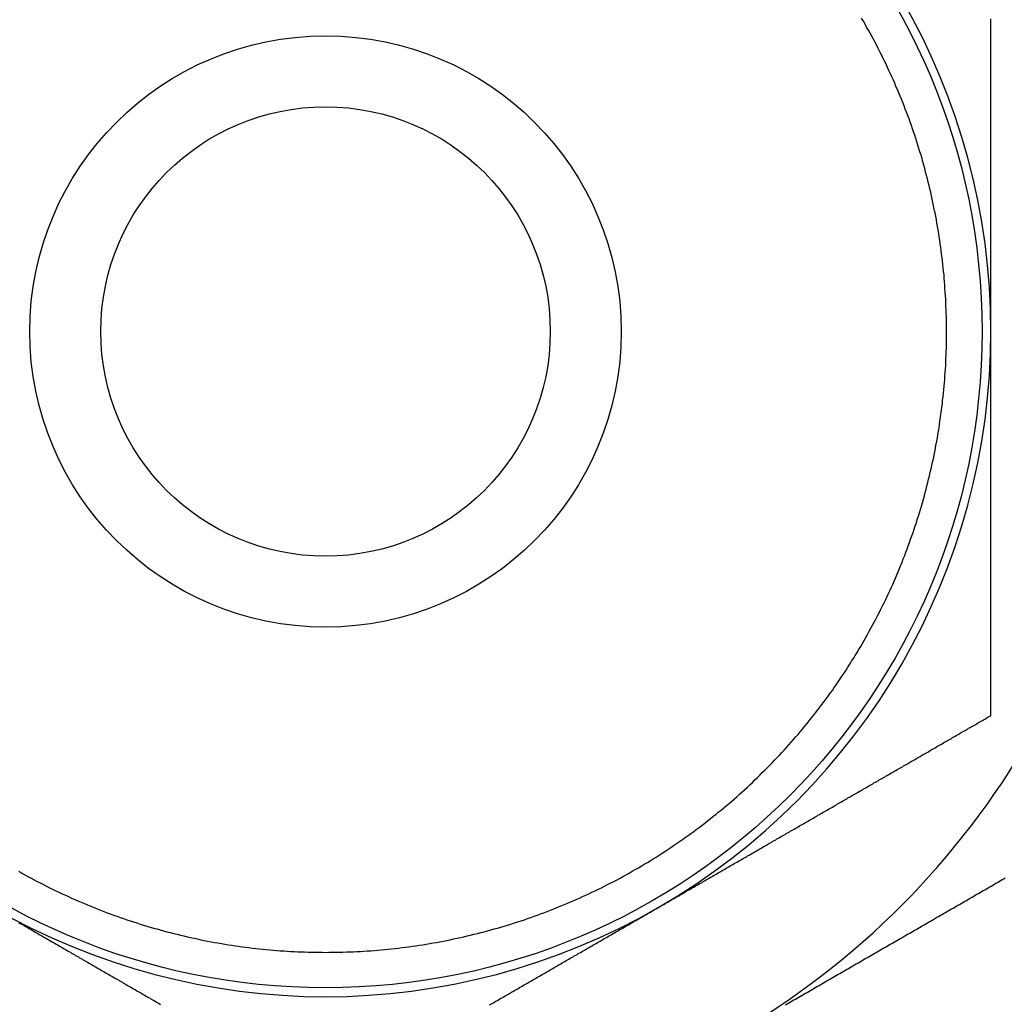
# Model space of a CAD drawing. Extents: x 7.6 to 27.1, y 2.7 to 20.5.
# Tile 81 of 136: x 24.832 to 25.248, y 6.756 to 7.172. Entities that reach past the tile are written whole.
import ezdxf

# ---------------------------------------------------------------- set-up
doc = ezdxf.new("R2010")
doc.units = 0
doc.layers.get('0').update_dxf_attribs({"linetype": 'CONTINUOUS'})

msp = doc.modelspace()

# ---------------------------------------------------------------- linework, layer by layer
at = {"color": 7}
for points in [[(25.1889, 7.17158, 0), (25.1881, 7.17286, 0)], [(24.8319, 6.81209, 0), (24.8332, 6.81137, 0), (24.8345, 6.81065, 0), (24.8358, 6.80994, 0), (24.8371, 6.80924, 0), (24.8384, 6.80854, 0), (24.8397, 6.80785, 0), (24.841, 6.80717, 0), (24.8423, 6.8065, 0), (24.8436, 6.80583, 0), (24.8449, 6.80517, 0), (24.8462, 6.80452, 0), (24.8476, 6.80388, 0), (24.8489, 6.80324, 0), (24.8502, 6.80261, 0), (24.8516, 6.80199, 0), (24.8529, 6.80138, 0), (24.8542, 6.80077, 0), (24.8556, 6.80017, 0), (24.8569, 6.79958, 0), (24.8583, 6.799, 0), (24.8597, 6.79842, 0), (24.861, 6.79785, 0), (24.8624, 6.79729, 0), (24.8637, 6.79674, 0), (24.8651, 6.79619, 0), (24.8665, 6.79566, 0), (24.8679, 6.79513, 0), (24.8692, 6.7946, 0), (24.8706, 6.79409, 0), (24.872, 6.79358, 0), (24.8734, 6.79308, 0), (24.8748, 6.79259, 0), (24.8762, 6.79211, 0), (24.8776, 6.79163, 0), (24.879, 6.79116, 0), (24.8804, 6.7907, 0), (24.8818, 6.79025, 0), (24.8832, 6.78981, 0), (24.8846, 6.78937, 0), (24.886, 6.78894, 0), (24.8874, 6.78852, 0), (24.8888, 6.78811, 0), (24.8902, 6.78771, 0), (24.8917, 6.78731, 0), (24.8931, 6.78692, 0), (24.8945, 6.78654, 0), (24.8959, 6.78617, 0), (24.8974, 6.7858, 0), (24.8988, 6.78545, 0), (24.9002, 6.7851, 0), (24.9017, 6.78476, 0), (24.9031, 6.78443, 0), (24.9045, 6.7841, 0), (24.906, 6.78379, 0), (24.9074, 6.78348, 0), (24.9089, 6.78318, 0), (24.9103, 6.78289, 0), (24.9117, 6.7826, 0), (24.9132, 6.78233, 0), (24.9146, 6.78206, 0), (24.9161, 6.7818, 0), (24.9176, 6.78155, 0), (24.919, 6.78131, 0), (24.9205, 6.78107, 0), (24.9219, 6.78084, 0), (24.9234, 6.78063, 0), (24.9248, 6.78042, 0), (24.9263, 6.78021, 0), (24.9278, 6.78002, 0), (24.9292, 6.77983, 0), (24.9307, 6.77966, 0), (24.9321, 6.77949, 0), (24.9336, 6.77933, 0), (24.9351, 6.77917, 0), (24.9365, 6.77903, 0), (24.938, 6.77889, 0), (24.9395, 6.77876, 0), (24.941, 6.77864, 0), (24.9424, 6.77853, 0), (24.9439, 6.77843, 0), (24.9454, 6.77833, 0), (24.9468, 6.77825, 0), (24.9483, 6.77817, 0), (24.9498, 6.7781, 0), (24.9513, 6.77804, 0), (24.9527, 6.77798, 0), (24.9542, 6.77794, 0), (24.9557, 6.7779, 0), (24.9571, 6.77787, 0), (24.9586, 6.77785, 0), (24.9601, 6.77784, 0), (24.9616, 6.77783, 0), (24.963, 6.77784, 0), (24.9645, 6.77785, 0), (24.966, 6.77787, 0), (24.9675, 6.7779, 0), (24.9689, 6.77794, 0), (24.9704, 6.77798, 0), (24.9719, 6.77804, 0), (24.9734, 6.7781, 0), (24.9748, 6.77817, 0), (24.9763, 6.77825, 0), (24.9778, 6.77834, 0), (24.9792, 6.77843, 0), (24.9807, 6.77853, 0), (24.9822, 6.77865, 0), (24.9837, 6.77877, 0), (24.9851, 6.77889, 0), (24.9866, 6.77903, 0), (24.9881, 6.77917, 0), (24.9895, 6.77933, 0), (24.991, 6.77949, 0), (24.9924, 6.77966, 0), (24.9939, 6.77983, 0), (24.9954, 6.78002, 0), (24.9968, 6.78021, 0), (24.9983, 6.78042, 0), (24.9998, 6.78063, 0), (25.0012, 6.78085, 0), (25.0027, 6.78107, 0), (25.0041, 6.78131, 0), (25.0056, 6.78155, 0), (25.007, 6.7818, 0), (25.0085, 6.78206, 0), (25.0099, 6.78233, 0), (25.0114, 6.7826, 0), (25.0128, 6.78289, 0), (25.0143, 6.78318, 0), (25.0157, 6.78348, 0), (25.0172, 6.78379, 0), (25.0186, 6.78411, 0), (25.02, 6.78443, 0), (25.0215, 6.78476, 0), (25.0229, 6.7851, 0), (25.0243, 6.78545, 0), (25.0258, 6.78581, 0), (25.0272, 6.78617, 0), (25.0286, 6.78654, 0), (25.03, 6.78693, 0), (25.0315, 6.78731, 0), (25.0329, 6.78771, 0), (25.0343, 6.78811, 0), (25.0357, 6.78853, 0), (25.0371, 6.78895, 0), (25.0385, 6.78938, 0), (25.0399, 6.78981, 0), (25.0414, 6.79026, 0), (25.0428, 6.79071, 0), (25.0442, 6.79117, 0), (25.0456, 6.79163, 0), (25.0469, 6.79211, 0), (25.0483, 6.79259, 0), (25.0497, 6.79308, 0), (25.0511, 6.79358, 0), (25.0525, 6.79409, 0), (25.0539, 6.7946, 0), (25.0553, 6.79513, 0), (25.0566, 6.79566, 0), (25.058, 6.79619, 0), (25.0594, 6.79674, 0), (25.0607, 6.79729, 0), (25.0621, 6.79785, 0), (25.0635, 6.79842, 0), (25.0648, 6.799, 0), (25.0662, 6.79958, 0), (25.0675, 6.80017, 0), (25.0689, 6.80077, 0), (25.0702, 6.80138, 0), (25.0716, 6.80199, 0), (25.0729, 6.80261, 0), (25.0742, 6.80324, 0), (25.0755, 6.80388, 0), (25.0769, 6.80452, 0), (25.0782, 6.80517, 0), (25.0795, 6.80583, 0), (25.0808, 6.8065, 0), (25.0821, 6.80717, 0), (25.0834, 6.80785, 0), (25.0848, 6.80854, 0), (25.0861, 6.80923, 0), (25.0873, 6.80993, 0), (25.0886, 6.81064, 0), (25.0899, 6.81136, 0), (25.0912, 6.81209, 0), (25.0925, 6.81282, 0), (25.0938, 6.81356, 0), (25.095, 6.8143, 0), (25.0963, 6.81505, 0), (25.0976, 6.81581, 0), (25.0988, 6.81658, 0), (25.1001, 6.81736, 0), (25.1013, 6.81814, 0), (25.1026, 6.81892, 0), (25.1038, 6.81972, 0), (25.105, 6.82052, 0), (25.1063, 6.82133, 0), (25.1075, 6.82215, 0), (25.1087, 6.82297, 0), (25.1099, 6.8238, 0), (25.1112, 6.82464, 0), (25.1124, 6.82548, 0), (25.1136, 6.82633, 0), (25.1148, 6.82719, 0), (25.116, 6.82805, 0), (25.1172, 6.82892, 0), (25.1183, 6.8298, 0), (25.1195, 6.83068, 0), (25.1207, 6.83157, 0), (25.1219, 6.83247, 0), (25.123, 6.83337, 0), (25.1242, 6.83428, 0), (25.1253, 6.8352, 0), (25.1265, 6.83612, 0), (25.1276, 6.83705, 0), (25.1288, 6.83798, 0), (25.1299, 6.83892, 0), (25.131, 6.83987, 0), (25.1322, 6.84083, 0), (25.1333, 6.84179, 0), (25.1344, 6.84276, 0), (25.1355, 6.84373, 0), (25.1366, 6.84471, 0), (25.1377, 6.84569, 0), (25.1388, 6.84669, 0), (25.1399, 6.84768, 0), (25.1409, 6.84869, 0), (25.142, 6.8497, 0), (25.1431, 6.85071, 0), (25.1441, 6.85174, 0), (25.1452, 6.85277, 0), (25.1462, 6.8538, 0), (25.1473, 6.85484, 0), (25.1483, 6.85589, 0), (25.1494, 6.85694, 0), (25.1504, 6.85799, 0), (25.1514, 6.85906, 0), (25.1524, 6.86013, 0), (25.1534, 6.8612, 0), (25.1544, 6.86228, 0), (25.1554, 6.86337, 0), (25.1564, 6.86446, 0), (25.1574, 6.86555, 0), (25.1584, 6.86666, 0), (25.1594, 6.86777, 0), (25.1603, 6.86888, 0), (25.1613, 6.87, 0), (25.1622, 6.87112, 0), (25.1632, 6.87225, 0), (25.1641, 6.87339, 0), (25.1651, 6.87453, 0), (25.166, 6.87567, 0), (25.1669, 6.87682, 0), (25.1678, 6.87798, 0), (25.1687, 6.87914, 0), (25.1696, 6.8803, 0), (25.1705, 6.88147, 0), (25.1714, 6.88265, 0), (25.1723, 6.88383, 0), (25.1732, 6.88502, 0), (25.174, 6.88621, 0), (25.1749, 6.8874, 0), (25.1758, 6.8886, 0), (25.1766, 6.88981, 0), (25.1775, 6.89102, 0), (25.1783, 6.89223, 0), (25.1791, 6.89345, 0), (25.1799, 6.89468, 0), (25.1808, 6.89591, 0), (25.1816, 6.89714, 0), (25.1824, 6.89838, 0), (25.1832, 6.89962, 0), (25.1839, 6.90087, 0), (25.1847, 6.90212, 0), (25.1855, 6.90337, 0), (25.1863, 6.90463, 0), (25.187, 6.9059, 0), (25.1878, 6.90716, 0), (25.1885, 6.90844, 0), (25.1892, 6.90971, 0), (25.19, 6.91099, 0), (25.1907, 6.91228, 0), (25.1914, 6.91357, 0), (25.1921, 6.91486, 0), (25.1928, 6.91616, 0), (25.1935, 6.91746, 0), (25.1942, 6.91876, 0), (25.1949, 6.92007, 0), (25.1956, 6.92138, 0), (25.1962, 6.9227, 0), (25.1969, 6.92402, 0), (25.1975, 6.92534, 0), (25.1982, 6.92667, 0), (25.1988, 6.928, 0), (25.1994, 6.92933, 0), (25.2001, 6.93067, 0), (25.2007, 6.93201, 0), (25.2013, 6.93336, 0), (25.2019, 6.9347, 0), (25.2025, 6.93606, 0), (25.203, 6.93741, 0), (25.2036, 6.93877, 0), (25.2042, 6.94013, 0), (25.2047, 6.94149, 0), (25.2053, 6.94286, 0), (25.2058, 6.94423, 0), (25.2064, 6.9456, 0), (25.2069, 6.94698, 0), (25.2074, 6.94836, 0), (25.2079, 6.94974, 0), (25.2084, 6.95113, 0), (25.2089, 6.95251, 0), (25.2094, 6.95391, 0), (25.2099, 6.9553, 0), (25.2104, 6.95669, 0), (25.2108, 6.95809, 0), (25.2113, 6.95949, 0), (25.2117, 6.9609, 0), (25.2122, 6.9623, 0), (25.2126, 6.96371, 0), (25.2131, 6.96512, 0), (25.2135, 6.96654, 0), (25.2139, 6.96795, 0), (25.2143, 6.96937, 0), (25.2147, 6.97079, 0), (25.2151, 6.97221, 0), (25.2154, 6.97364, 0), (25.2158, 6.97507, 0), (25.2162, 6.9765, 0), (25.2165, 6.97793, 0), (25.2169, 6.97936, 0), (25.2172, 6.98079, 0), (25.2175, 6.98223, 0), (25.2179, 6.98367, 0), (25.2182, 6.98511, 0), (25.2185, 6.98655, 0), (25.2188, 6.988, 0), (25.2191, 6.98944, 0), (25.2194, 6.99089, 0), (25.2196, 6.99234, 0), (25.2199, 6.99379, 0), (25.2202, 6.99524, 0), (25.2204, 6.99669, 0), (25.2206, 6.99815, 0), (25.2209, 6.9996, 0), (25.2211, 7.00106, 0), (25.2213, 7.00252, 0), (25.2215, 7.00398, 0), (25.2217, 7.00544, 0), (25.2219, 7.0069, 0), (25.2221, 7.00836, 0), (25.2223, 7.00982, 0), (25.2224, 7.01129, 0), (25.2226, 7.01275, 0), (25.2228, 7.01422, 0), (25.2229, 7.01569, 0), (25.223, 7.01716, 0), (25.2232, 7.01862, 0), (25.2233, 7.02009, 0), (25.2234, 7.02156, 0), (25.2235, 7.02303, 0), (25.2236, 7.02451, 0), (25.2237, 7.02598, 0), (25.2237, 7.02745, 0), (25.2238, 7.02892, 0), (25.2239, 7.0304, 0), (25.2239, 7.03187, 0), (25.224, 7.03334, 0), (25.224, 7.03482, 0), (25.224, 7.03629, 0), (25.224, 7.03776, 0), (25.2241, 7.03924, 0), (25.2241, 7.04071, 0), (25.224, 7.04219, 0), (25.224, 7.04366, 0), (25.224, 7.04513, 0), (25.224, 7.04661, 0), (25.2239, 7.04808, 0), (25.2239, 7.04955, 0), (25.2238, 7.05103, 0), (25.2238, 7.0525, 0), (25.2237, 7.05397, 0), (25.2236, 7.05544, 0), (25.2235, 7.05692, 0), (25.2234, 7.05839, 0), (25.2233, 7.05986, 0), (25.2232, 7.06133, 0), (25.2231, 7.0628, 0), (25.223, 7.06426, 0), (25.2228, 7.06573, 0), (25.2227, 7.0672, 0), (25.2225, 7.06866, 0), (25.2224, 7.07013, 0), (25.2222, 7.07159, 0), (25.222, 7.07306, 0), (25.2218, 7.07452, 0), (25.2216, 7.07598, 0), (25.2214, 7.07744, 0), (25.2212, 7.0789, 0), (25.221, 7.08035, 0), (25.2208, 7.08181, 0), (25.2205, 7.08326, 0), (25.2203, 7.08472, 0), (25.22, 7.08617, 0), (25.2198, 7.08762, 0), (25.2195, 7.08907, 0), (25.2192, 7.09052, 0), (25.2189, 7.09196, 0), (25.2186, 7.09341, 0), (25.2183, 7.09485, 0), (25.218, 7.09629, 0), (25.2177, 7.09773, 0), (25.2174, 7.09917, 0), (25.217, 7.1006, 0), (25.2167, 7.10204, 0), (25.2163, 7.10347, 0), (25.216, 7.1049, 0), (25.2156, 7.10633, 0), (25.2152, 7.10775, 0), (25.2149, 7.10917, 0), (25.2145, 7.1106, 0), (25.2141, 7.11201, 0), (25.2137, 7.11343, 0), (25.2133, 7.11485, 0), (25.2128, 7.11626, 0), (25.2124, 7.11767, 0), (25.212, 7.11907, 0), (25.2115, 7.12048, 0), (25.2111, 7.12188, 0), (25.2106, 7.12328, 0), (25.2101, 7.12468, 0), (25.2097, 7.12607, 0), (25.2092, 7.12746, 0), (25.2087, 7.12885, 0), (25.2082, 7.13024, 0), (25.2077, 7.13162, 0), (25.2072, 7.133, 0), (25.2066, 7.13438, 0), (25.2061, 7.13575, 0), (25.2056, 7.13712, 0), (25.205, 7.13849, 0), (25.2045, 7.13986, 0), (25.2039, 7.14122, 0), (25.2033, 7.14258, 0), (25.2027, 7.14393, 0), (25.2022, 7.14529, 0), (25.2016, 7.14664, 0), (25.201, 7.14798, 0), (25.2004, 7.14932, 0), (25.1997, 7.15066, 0), (25.1991, 7.152, 0), (25.1985, 7.15333, 0), (25.1979, 7.15466, 0), (25.1972, 7.15598, 0), (25.1966, 7.1573, 0), (25.1959, 7.15862, 0), (25.1952, 7.15993, 0), (25.1946, 7.16124, 0), (25.1939, 7.16255, 0), (25.1932, 7.16385, 0), (25.1925, 7.16515, 0), (25.1918, 7.16645, 0), (25.1911, 7.16774, 0), (25.1903, 7.16902, 0), (25.1896, 7.1703, 0), (25.1889, 7.17158, 0)], [(25.2428, 7.04033, 0), (25.2428, 7.041, 0), (25.2428, 7.04167, 0), (25.2428, 7.04234, 0), (25.2428, 7.04301, 0), (25.2428, 7.04368, 0), (25.2428, 7.04435, 0), (25.2428, 7.04502, 0), (25.2428, 7.04569, 0), (25.2428, 7.04636, 0), (25.2428, 7.04703, 0), (25.2428, 7.0477, 0), (25.2428, 7.04836, 0), (25.2428, 7.04903, 0), (25.2428, 7.0497, 0), (25.2428, 7.05036, 0), (25.2428, 7.05103, 0), (25.2428, 7.0517, 0), (25.2428, 7.05236, 0), (25.2428, 7.05303, 0), (25.2428, 7.05369, 0), (25.2428, 7.05436, 0), (25.2428, 7.05503, 0), (25.2428, 7.05569, 0), (25.2428, 7.05635, 0), (25.2428, 7.05702, 0), (25.2428, 7.05768, 0), (25.2428, 7.05835, 0), (25.2428, 7.05901, 0), (25.2428, 7.05967, 0), (25.2428, 7.06033, 0), (25.2428, 7.061, 0), (25.2428, 7.06166, 0), (25.2428, 7.06232, 0), (25.2428, 7.06298, 0), (25.2428, 7.06365, 0), (25.2428, 7.06431, 0), (25.2428, 7.06497, 0), (25.2428, 7.06563, 0), (25.2428, 7.06629, 0), (25.2428, 7.06695, 0), (25.2428, 7.06761, 0), (25.2428, 7.06827, 0), (25.2428, 7.06893, 0), (25.2428, 7.06959, 0), (25.2428, 7.07025, 0), (25.2428, 7.0709, 0), (25.2428, 7.07156, 0), (25.2428, 7.07222, 0), (25.2428, 7.07288, 0), (25.2428, 7.07354, 0), (25.2428, 7.07419, 0), (25.2428, 7.07485, 0), (25.2428, 7.07551, 0), (25.2428, 7.07616, 0), (25.2428, 7.07682, 0), (25.2428, 7.07748, 0), (25.2428, 7.07813, 0), (25.2428, 7.07879, 0), (25.2428, 7.07944, 0), (25.2428, 7.0801, 0), (25.2428, 7.08075, 0), (25.2428, 7.08141, 0), (25.2428, 7.08206, 0), (25.2428, 7.08272, 0), (25.2428, 7.08337, 0), (25.2428, 7.08402, 0), (25.2428, 7.08468, 0), (25.2428, 7.08533, 0), (25.2428, 7.08598, 0), (25.2428, 7.08664, 0), (25.2428, 7.08729, 0), (25.2428, 7.08794, 0), (25.2428, 7.08859, 0), (25.2428, 7.08924, 0), (25.2428, 7.08989, 0), (25.2428, 7.09055, 0), (25.2428, 7.0912, 0), (25.2428, 7.09185, 0), (25.2428, 7.0925, 0), (25.2428, 7.09315, 0), (25.2428, 7.0938, 0), (25.2428, 7.09445, 0), (25.2428, 7.0951, 0), (25.2428, 7.09575, 0), (25.2428, 7.0964, 0), (25.2428, 7.09704, 0), (25.2428, 7.09769, 0), (25.2428, 7.09834, 0), (25.2428, 7.09899, 0), (25.2428, 7.09964, 0), (25.2428, 7.10028, 0), (25.2428, 7.10093, 0), (25.2428, 7.10158, 0), (25.2428, 7.10223, 0), (25.2428, 7.10287, 0), (25.2428, 7.10352, 0), (25.2428, 7.10416, 0), (25.2428, 7.10481, 0), (25.2428, 7.10546, 0), (25.2428, 7.1061, 0), (25.2428, 7.10675, 0), (25.2428, 7.10739, 0), (25.2428, 7.10804, 0), (25.2428, 7.10868, 0), (25.2428, 7.10933, 0), (25.2428, 7.10997, 0), (25.2428, 7.11061, 0), (25.2428, 7.11126, 0), (25.2428, 7.1119, 0), (25.2428, 7.11254, 0), (25.2428, 7.11319, 0), (25.2428, 7.11383, 0), (25.2428, 7.11447, 0), (25.2428, 7.11511, 0), (25.2428, 7.11576, 0), (25.2428, 7.1164, 0), (25.2428, 7.11704, 0), (25.2428, 7.11768, 0), (25.2428, 7.11832, 0), (25.2428, 7.11896, 0), (25.2428, 7.11961, 0), (25.2428, 7.12025, 0), (25.2428, 7.12089, 0), (25.2428, 7.12153, 0), (25.2428, 7.12217, 0), (25.2428, 7.12281, 0), (25.2428, 7.12345, 0), (25.2428, 7.12408, 0), (25.2428, 7.12472, 0), (25.2428, 7.12536, 0), (25.2428, 7.126, 0), (25.2428, 7.12664, 0), (25.2428, 7.12728, 0), (25.2428, 7.12792, 0), (25.2428, 7.12855, 0), (25.2428, 7.12919, 0), (25.2428, 7.12983, 0), (25.2428, 7.13047, 0), (25.2428, 7.1311, 0), (25.2428, 7.13174, 0), (25.2428, 7.13238, 0), (25.2428, 7.13301, 0), (25.2428, 7.13365, 0), (25.2428, 7.13429, 0), (25.2428, 7.13492, 0), (25.2428, 7.13556, 0), (25.2428, 7.13619, 0), (25.2428, 7.13683, 0), (25.2428, 7.13746, 0), (25.2428, 7.13809, 0), (25.2428, 7.13873, 0), (25.2428, 7.13936, 0), (25.2428, 7.14, 0), (25.2428, 7.14063, 0), (25.2428, 7.14126, 0), (25.2428, 7.14189, 0), (25.2428, 7.14253, 0), (25.2428, 7.14316, 0), (25.2428, 7.14379, 0), (25.2428, 7.14442, 0), (25.2428, 7.14505, 0), (25.2428, 7.14568, 0), (25.2428, 7.14631, 0), (25.2428, 7.14694, 0), (25.2428, 7.14757, 0), (25.2428, 7.1482, 0), (25.2428, 7.14883, 0), (25.2428, 7.14946, 0), (25.2428, 7.15009, 0), (25.2428, 7.15071, 0), (25.2428, 7.15134, 0), (25.2428, 7.15197, 0), (25.2428, 7.1526, 0), (25.2428, 7.15322, 0), (25.2428, 7.15385, 0), (25.2428, 7.15447, 0), (25.2428, 7.1551, 0), (25.2428, 7.15572, 0), (25.2428, 7.15635, 0), (25.2428, 7.15697, 0), (25.2428, 7.1576, 0), (25.2428, 7.15822, 0), (25.2428, 7.15884, 0), (25.2428, 7.15946, 0), (25.2428, 7.16009, 0), (25.2428, 7.16071, 0), (25.2428, 7.16133, 0), (25.2428, 7.16195, 0), (25.2428, 7.16257, 0), (25.2428, 7.16319, 0), (25.2428, 7.16381, 0), (25.2428, 7.16443, 0), (25.2428, 7.16504, 0), (25.2428, 7.16566, 0), (25.2428, 7.16628, 0), (25.2428, 7.1669, 0), (25.2428, 7.16751, 0), (25.2428, 7.16813, 0), (25.2428, 7.16875, 0), (25.2428, 7.16936, 0), (25.2428, 7.16998, 0), (25.2428, 7.17059, 0), (25.2428, 7.17121, 0), (25.2428, 7.17182, 0), (25.2428, 7.17244, 0)], [(25.2428, 6.87795, 0), (25.2428, 6.87855, 0), (25.2428, 6.87915, 0), (25.2428, 6.87975, 0), (25.2428, 6.88035, 0), (25.2428, 6.88095, 0), (25.2428, 6.88155, 0), (25.2428, 6.88215, 0), (25.2428, 6.88275, 0), (25.2428, 6.88335, 0), (25.2428, 6.88395, 0), (25.2428, 6.88455, 0), (25.2428, 6.88515, 0), (25.2428, 6.88576, 0), (25.2428, 6.88636, 0), (25.2428, 6.88696, 0), (25.2428, 6.88756, 0), (25.2428, 6.88816, 0), (25.2428, 6.88877, 0), (25.2428, 6.88937, 0), (25.2428, 6.88997, 0), (25.2428, 6.89058, 0), (25.2428, 6.89118, 0), (25.2428, 6.89178, 0), (25.2428, 6.89239, 0), (25.2428, 6.89299, 0), (25.2428, 6.8936, 0), (25.2428, 6.8942, 0), (25.2428, 6.89481, 0), (25.2428, 6.89541, 0), (25.2428, 6.89602, 0), (25.2428, 6.89662, 0), (25.2428, 6.89723, 0), (25.2428, 6.89783, 0), (25.2428, 6.89844, 0), (25.2428, 6.89905, 0), (25.2428, 6.89965, 0), (25.2428, 6.90026, 0), (25.2428, 6.90087, 0), (25.2428, 6.90148, 0), (25.2428, 6.90208, 0), (25.2428, 6.90269, 0), (25.2428, 6.9033, 0), (25.2428, 6.90391, 0), (25.2428, 6.90452, 0), (25.2428, 6.90513, 0), (25.2428, 6.90574, 0), (25.2428, 6.90635, 0), (25.2428, 6.90696, 0), (25.2428, 6.90757, 0), (25.2428, 6.90818, 0), (25.2428, 6.90879, 0), (25.2428, 6.9094, 0), (25.2428, 6.91001, 0), (25.2428, 6.91062, 0), (25.2428, 6.91124, 0), (25.2428, 6.91185, 0), (25.2428, 6.91246, 0), (25.2428, 6.91307, 0), (25.2428, 6.91369, 0), (25.2428, 6.9143, 0), (25.2428, 6.91491, 0), (25.2428, 6.91553, 0), (25.2428, 6.91614, 0), (25.2428, 6.91675, 0), (25.2428, 6.91737, 0), (25.2428, 6.91798, 0), (25.2428, 6.9186, 0), (25.2428, 6.91921, 0), (25.2428, 6.91983, 0), (25.2428, 6.92045, 0), (25.2428, 6.92106, 0), (25.2428, 6.92168, 0), (25.2428, 6.9223, 0), (25.2428, 6.92291, 0), (25.2428, 6.92353, 0), (25.2428, 6.92415, 0), (25.2428, 6.92477, 0), (25.2428, 6.92538, 0), (25.2428, 6.926, 0), (25.2428, 6.92662, 0), (25.2428, 6.92724, 0), (25.2428, 6.92786, 0), (25.2428, 6.92848, 0), (25.2428, 6.9291, 0), (25.2428, 6.92972, 0), (25.2428, 6.93034, 0), (25.2428, 6.93096, 0), (25.2428, 6.93158, 0), (25.2428, 6.93221, 0), (25.2428, 6.93283, 0), (25.2428, 6.93345, 0), (25.2428, 6.93407, 0), (25.2428, 6.9347, 0), (25.2428, 6.93532, 0), (25.2428, 6.93594, 0), (25.2428, 6.93657, 0), (25.2428, 6.93719, 0), (25.2428, 6.93781, 0), (25.2428, 6.93844, 0), (25.2428, 6.93906, 0), (25.2428, 6.93969, 0), (25.2428, 6.94032, 0), (25.2428, 6.94094, 0), (25.2428, 6.94157, 0), (25.2428, 6.94219, 0), (25.2428, 6.94282, 0), (25.2428, 6.94345, 0), (25.2428, 6.94408, 0), (25.2428, 6.9447, 0), (25.2428, 6.94533, 0), (25.2428, 6.94596, 0), (25.2428, 6.94659, 0), (25.2428, 6.94722, 0), (25.2428, 6.94785, 0), (25.2428, 6.94848, 0), (25.2428, 6.94911, 0), (25.2428, 6.94974, 0), (25.2428, 6.95037, 0), (25.2428, 6.951, 0), (25.2428, 6.95163, 0), (25.2428, 6.95227, 0), (25.2428, 6.9529, 0), (25.2428, 6.95353, 0), (25.2428, 6.95416, 0), (25.2428, 6.9548, 0), (25.2428, 6.95543, 0), (25.2428, 6.95606, 0), (25.2428, 6.9567, 0), (25.2428, 6.95733, 0), (25.2428, 6.95797, 0), (25.2428, 6.9586, 0), (25.2428, 6.95924, 0), (25.2428, 6.95987, 0), (25.2428, 6.96051, 0), (25.2428, 6.96115, 0), (25.2428, 6.96179, 0), (25.2428, 6.96242, 0), (25.2428, 6.96306, 0), (25.2428, 6.9637, 0), (25.2428, 6.96434, 0), (25.2428, 6.96498, 0), (25.2428, 6.96562, 0), (25.2428, 6.96626, 0), (25.2428, 6.9669, 0), (25.2428, 6.96754, 0), (25.2428, 6.96818, 0), (25.2428, 6.96882, 0), (25.2428, 6.96946, 0), (25.2428, 6.9701, 0), (25.2428, 6.97074, 0), (25.2428, 6.97139, 0), (25.2428, 6.97203, 0), (25.2428, 6.97267, 0), (25.2428, 6.97332, 0), (25.2428, 6.97396, 0), (25.2428, 6.9746, 0), (25.2428, 6.97525, 0), (25.2428, 6.97589, 0), (25.2428, 6.97654, 0), (25.2428, 6.97719, 0), (25.2428, 6.97783, 0), (25.2428, 6.97848, 0), (25.2428, 6.97913, 0), (25.2428, 6.97978, 0), (25.2428, 6.98042, 0), (25.2428, 6.98107, 0), (25.2428, 6.98172, 0), (25.2428, 6.98237, 0), (25.2428, 6.98302, 0), (25.2428, 6.98367, 0), (25.2428, 6.98432, 0), (25.2428, 6.98497, 0), (25.2428, 6.98562, 0), (25.2428, 6.98627, 0), (25.2428, 6.98693, 0), (25.2428, 6.98758, 0), (25.2428, 6.98823, 0), (25.2428, 6.98888, 0), (25.2428, 6.98954, 0), (25.2428, 6.99019, 0), (25.2428, 6.99085, 0), (25.2428, 6.9915, 0), (25.2428, 6.99216, 0), (25.2428, 6.99281, 0), (25.2428, 6.99347, 0), (25.2428, 6.99413, 0), (25.2428, 6.99478, 0), (25.2428, 6.99544, 0), (25.2428, 6.9961, 0), (25.2428, 6.99676, 0), (25.2428, 6.99742, 0), (25.2428, 6.99807, 0), (25.2428, 6.99873, 0), (25.2428, 6.9994, 0), (25.2428, 7.00006, 0), (25.2428, 7.00072, 0), (25.2428, 7.00138, 0), (25.2428, 7.00204, 0), (25.2428, 7.0027, 0), (25.2428, 7.00337, 0), (25.2428, 7.00403, 0), (25.2428, 7.0047, 0), (25.2428, 7.00536, 0), (25.2428, 7.00603, 0), (25.2428, 7.00669, 0), (25.2428, 7.00736, 0), (25.2428, 7.00802, 0), (25.2428, 7.00869, 0), (25.2428, 7.00936, 0), (25.2428, 7.01003, 0), (25.2428, 7.01069, 0), (25.2428, 7.01136, 0), (25.2428, 7.01203, 0), (25.2428, 7.0127, 0), (25.2428, 7.01337, 0), (25.2428, 7.01404, 0), (25.2428, 7.01471, 0), (25.2428, 7.01538, 0), (25.2428, 7.01605, 0), (25.2428, 7.01672, 0), (25.2428, 7.01739, 0), (25.2428, 7.01807, 0), (25.2428, 7.01874, 0), (25.2428, 7.01941, 0), (25.2428, 7.02008, 0), (25.2428, 7.02076, 0), (25.2428, 7.02143, 0), (25.2428, 7.0221, 0), (25.2428, 7.02278, 0), (25.2428, 7.02345, 0), (25.2428, 7.02412, 0), (25.2428, 7.0248, 0), (25.2428, 7.02547, 0), (25.2428, 7.02615, 0), (25.2428, 7.02682, 0), (25.2428, 7.02749, 0), (25.2428, 7.02817, 0), (25.2428, 7.02884, 0), (25.2428, 7.02952, 0), (25.2428, 7.0302, 0), (25.2428, 7.03087, 0), (25.2428, 7.03155, 0), (25.2428, 7.03222, 0), (25.2428, 7.0329, 0), (25.2428, 7.03357, 0), (25.2428, 7.03425, 0), (25.2428, 7.03492, 0), (25.2428, 7.0356, 0), (25.2428, 7.03628, 0), (25.2428, 7.03695, 0), (25.2428, 7.03763, 0), (25.2428, 7.0383, 0), (25.2428, 7.03898, 0), (25.2428, 7.03966, 0), (25.2428, 7.04033, 0)], [(25.1022, 6.79676, 0), (25.1028, 6.7971, 0), (25.1033, 6.79743, 0), (25.1039, 6.79777, 0), (25.1045, 6.7981, 0), (25.1051, 6.79844, 0), (25.1057, 6.79877, 0), (25.1062, 6.79911, 0), (25.1068, 6.79944, 0), (25.1074, 6.79978, 0), (25.108, 6.80011, 0), (25.1086, 6.80044, 0), (25.1091, 6.80078, 0), (25.1097, 6.80111, 0), (25.1103, 6.80145, 0), (25.1109, 6.80178, 0), (25.1114, 6.80211, 0), (25.112, 6.80245, 0), (25.1126, 6.80278, 0), (25.1132, 6.80311, 0), (25.1138, 6.80344, 0), (25.1143, 6.80378, 0), (25.1149, 6.80411, 0), (25.1155, 6.80444, 0), (25.1161, 6.80477, 0), (25.1166, 6.80511, 0), (25.1172, 6.80544, 0), (25.1178, 6.80577, 0), (25.1184, 6.8061, 0), (25.1189, 6.80643, 0), (25.1195, 6.80676, 0), (25.1201, 6.8071, 0), (25.1207, 6.80743, 0), (25.1212, 6.80776, 0), (25.1218, 6.80809, 0), (25.1224, 6.80842, 0), (25.1229, 6.80875, 0), (25.1235, 6.80908, 0), (25.1241, 6.80941, 0), (25.1247, 6.80974, 0), (25.1252, 6.81007, 0), (25.1258, 6.8104, 0), (25.1264, 6.81073, 0), (25.1269, 6.81106, 0), (25.1275, 6.81139, 0), (25.1281, 6.81172, 0), (25.1287, 6.81205, 0), (25.1292, 6.81238, 0), (25.1298, 6.81271, 0), (25.1304, 6.81304, 0), (25.1309, 6.81336, 0), (25.1315, 6.81369, 0), (25.1321, 6.81402, 0), (25.1326, 6.81435, 0), (25.1332, 6.81468, 0), (25.1338, 6.81501, 0), (25.1343, 6.81533, 0), (25.1349, 6.81566, 0), (25.1355, 6.81599, 0), (25.1361, 6.81632, 0), (25.1366, 6.81665, 0), (25.1372, 6.81697, 0), (25.1378, 6.8173, 0), (25.1383, 6.81763, 0), (25.1389, 6.81795, 0), (25.1395, 6.81828, 0), (25.14, 6.81861, 0), (25.1406, 6.81894, 0), (25.1411, 6.81926, 0), (25.1417, 6.81959, 0), (25.1423, 6.81991, 0), (25.1428, 6.82024, 0), (25.1434, 6.82057, 0), (25.144, 6.82089, 0), (25.1445, 6.82122, 0), (25.1451, 6.82154, 0), (25.1457, 6.82187, 0), (25.1462, 6.8222, 0), (25.1468, 6.82252, 0), (25.1474, 6.82285, 0), (25.1479, 6.82317, 0), (25.1485, 6.8235, 0), (25.149, 6.82382, 0), (25.1496, 6.82415, 0), (25.1502, 6.82447, 0), (25.1507, 6.82479, 0), (25.1513, 6.82512, 0), (25.1519, 6.82544, 0), (25.1524, 6.82577, 0), (25.153, 6.82609, 0), (25.1535, 6.82642, 0), (25.1541, 6.82674, 0), (25.1547, 6.82706, 0), (25.1552, 6.82739, 0), (25.1558, 6.82771, 0), (25.1563, 6.82803, 0), (25.1569, 6.82836, 0), (25.1575, 6.82868, 0), (25.158, 6.829, 0), (25.1586, 6.82932, 0), (25.1591, 6.82965, 0), (25.1597, 6.82997, 0), (25.1603, 6.83029, 0), (25.1608, 6.83062, 0), (25.1614, 6.83094, 0), (25.1619, 6.83126, 0), (25.1625, 6.83158, 0), (25.163, 6.8319, 0), (25.1636, 6.83223, 0), (25.1642, 6.83255, 0), (25.1647, 6.83287, 0), (25.1653, 6.83319, 0), (25.1658, 6.83351, 0), (25.1664, 6.83383, 0), (25.1669, 6.83415, 0), (25.1675, 6.83448, 0), (25.1681, 6.8348, 0), (25.1686, 6.83512, 0), (25.1692, 6.83544, 0), (25.1697, 6.83576, 0), (25.1703, 6.83608, 0), (25.1708, 6.8364, 0), (25.1714, 6.83672, 0), (25.1719, 6.83704, 0), (25.1725, 6.83736, 0), (25.1731, 6.83768, 0), (25.1736, 6.838, 0), (25.1742, 6.83832, 0), (25.1747, 6.83864, 0), (25.1753, 6.83896, 0), (25.1758, 6.83928, 0), (25.1764, 6.8396, 0), (25.1769, 6.83992, 0), (25.1775, 6.84024, 0), (25.178, 6.84056, 0), (25.1786, 6.84087, 0), (25.1791, 6.84119, 0), (25.1797, 6.84151, 0), (25.1802, 6.84183, 0), (25.1808, 6.84215, 0), (25.1813, 6.84247, 0), (25.1819, 6.84279, 0), (25.1824, 6.8431, 0), (25.183, 6.84342, 0), (25.1835, 6.84374, 0), (25.1841, 6.84406, 0), (25.1846, 6.84437, 0), (25.1852, 6.84469, 0), (25.1857, 6.84501, 0), (25.1863, 6.84533, 0), (25.1868, 6.84564, 0), (25.1874, 6.84596, 0), (25.1879, 6.84628, 0), (25.1885, 6.84659, 0), (25.189, 6.84691, 0), (25.1896, 6.84723, 0), (25.1901, 6.84754, 0), (25.1907, 6.84786, 0), (25.1912, 6.84818, 0), (25.1918, 6.84849, 0), (25.1923, 6.84881, 0), (25.1929, 6.84912, 0), (25.1934, 6.84944, 0), (25.194, 6.84975, 0), (25.1945, 6.85007, 0), (25.1951, 6.85038, 0), (25.1956, 6.8507, 0), (25.1961, 6.85101, 0), (25.1967, 6.85133, 0), (25.1972, 6.85164, 0), (25.1978, 6.85195, 0), (25.1983, 6.85227, 0), (25.1989, 6.85258, 0), (25.1994, 6.85289, 0), (25.1999, 6.85321, 0), (25.2005, 6.85352, 0), (25.201, 6.85383, 0), (25.2016, 6.85415, 0), (25.2021, 6.85446, 0), (25.2027, 6.85477, 0), (25.2032, 6.85508, 0), (25.2037, 6.85539, 0), (25.2043, 6.85571, 0), (25.2048, 6.85602, 0), (25.2054, 6.85633, 0), (25.2059, 6.85664, 0), (25.2064, 6.85695, 0), (25.207, 6.85726, 0), (25.2075, 6.85757, 0), (25.208, 6.85788, 0), (25.2086, 6.85819, 0), (25.2091, 6.8585, 0), (25.2096, 6.85881, 0), (25.2102, 6.85912, 0), (25.2107, 6.85943, 0), (25.2113, 6.85974, 0), (25.2118, 6.86005, 0), (25.2123, 6.86035, 0), (25.2129, 6.86066, 0), (25.2134, 6.86097, 0), (25.2139, 6.86128, 0), (25.2145, 6.86159, 0), (25.215, 6.86189, 0), (25.2155, 6.8622, 0), (25.2161, 6.86251, 0), (25.2166, 6.86281, 0), (25.2171, 6.86312, 0), (25.2176, 6.86343, 0), (25.2182, 6.86373, 0), (25.2187, 6.86404, 0), (25.2192, 6.86435, 0), (25.2198, 6.86465, 0), (25.2203, 6.86496, 0), (25.2208, 6.86526, 0), (25.2214, 6.86557, 0), (25.2219, 6.86588, 0), (25.2224, 6.86618, 0), (25.2229, 6.86649, 0), (25.2235, 6.86679, 0), (25.224, 6.86709, 0), (25.2245, 6.8674, 0), (25.2251, 6.8677, 0), (25.2256, 6.86801, 0), (25.2261, 6.86831, 0), (25.2266, 6.86862, 0), (25.2272, 6.86892, 0), (25.2277, 6.86922, 0), (25.2282, 6.86953, 0), (25.2287, 6.86983, 0), (25.2293, 6.87013, 0), (25.2298, 6.87043, 0), (25.2303, 6.87074, 0), (25.2308, 6.87104, 0), (25.2314, 6.87134, 0), (25.2319, 6.87164, 0), (25.2324, 6.87195, 0), (25.2329, 6.87225, 0), (25.2334, 6.87255, 0), (25.234, 6.87285, 0), (25.2345, 6.87315, 0), (25.235, 6.87345, 0), (25.2355, 6.87375, 0), (25.2361, 6.87406, 0), (25.2366, 6.87436, 0), (25.2371, 6.87466, 0), (25.2376, 6.87496, 0), (25.2381, 6.87526, 0), (25.2387, 6.87556, 0), (25.2392, 6.87586, 0), (25.2397, 6.87616, 0), (25.2402, 6.87646, 0), (25.2407, 6.87676, 0), (25.2413, 6.87706, 0), (25.2418, 6.87735, 0), (25.2423, 6.87765, 0), (25.2428, 6.87795, 0)], [(25.156, 6.75567, 0), (25.1567, 6.75607, 0), (25.1574, 6.75648, 0), (25.1581, 6.75688, 0), (25.1588, 6.75729, 0), (25.1595, 6.75769, 0), (25.1602, 6.75809, 0), (25.1609, 6.7585, 0), (25.1616, 6.7589, 0), (25.1623, 6.75931, 0), (25.163, 6.75971, 0), (25.1637, 6.76011, 0), (25.1644, 6.76051, 0), (25.1651, 6.76092, 0), (25.1658, 6.76132, 0), (25.1665, 6.76172, 0), (25.1672, 6.76212, 0), (25.1679, 6.76253, 0), (25.1686, 6.76293, 0), (25.1693, 6.76333, 0), (25.17, 6.76373, 0), (25.1707, 6.76413, 0), (25.1714, 6.76453, 0), (25.1721, 6.76493, 0), (25.1727, 6.76534, 0), (25.1734, 6.76574, 0), (25.1741, 6.76614, 0), (25.1748, 6.76654, 0), (25.1755, 6.76694, 0), (25.1762, 6.76734, 0), (25.1769, 6.76774, 0), (25.1776, 6.76814, 0), (25.1783, 6.76854, 0), (25.179, 6.76894, 0), (25.1797, 6.76934, 0), (25.1804, 6.76974, 0), (25.1811, 6.77013, 0), (25.1818, 6.77053, 0), (25.1824, 6.77093, 0), (25.1831, 6.77133, 0), (25.1838, 6.77173, 0), (25.1845, 6.77213, 0), (25.1852, 6.77253, 0), (25.1859, 6.77292, 0), (25.1866, 6.77332, 0), (25.1873, 6.77372, 0), (25.188, 6.77412, 0), (25.1886, 6.77452, 0), (25.1893, 6.77491, 0), (25.19, 6.77531, 0), (25.1907, 6.77571, 0), (25.1914, 6.7761, 0), (25.1921, 6.7765, 0), (25.1928, 6.7769, 0), (25.1935, 6.77729, 0), (25.1941, 6.77769, 0), (25.1948, 6.77809, 0), (25.1955, 6.77848, 0), (25.1962, 6.77888, 0), (25.1969, 6.77927, 0), (25.1976, 6.77967, 0), (25.1983, 6.78006, 0), (25.1989, 6.78046, 0), (25.1996, 6.78086, 0), (25.2003, 6.78125, 0), (25.201, 6.78164, 0), (25.2017, 6.78204, 0), (25.2024, 6.78243, 0), (25.203, 6.78283, 0), (25.2037, 6.78322, 0), (25.2044, 6.78362, 0), (25.2051, 6.78401, 0), (25.2058, 6.78441, 0), (25.2065, 6.7848, 0), (25.2071, 6.78519, 0), (25.2078, 6.78559, 0), (25.2085, 6.78598, 0), (25.2092, 6.78637, 0), (25.2099, 6.78677, 0), (25.2105, 6.78716, 0), (25.2112, 6.78755, 0), (25.2119, 6.78794, 0), (25.2126, 6.78834, 0), (25.2133, 6.78873, 0), (25.2139, 6.78912, 0), (25.2146, 6.78951, 0), (25.2153, 6.78991, 0), (25.216, 6.7903, 0), (25.2167, 6.79069, 0), (25.2173, 6.79108, 0), (25.218, 6.79147, 0), (25.2187, 6.79186, 0), (25.2194, 6.79225, 0), (25.22, 6.79265, 0), (25.2207, 6.79304, 0), (25.2214, 6.79343, 0), (25.2221, 6.79382, 0), (25.2228, 6.79421, 0), (25.2234, 6.7946, 0), (25.2241, 6.79499, 0), (25.2248, 6.79538, 0), (25.2255, 6.79577, 0), (25.2261, 6.79616, 0), (25.2268, 6.79655, 0), (25.2275, 6.79694, 0), (25.2282, 6.79733, 0), (25.2288, 6.79772, 0), (25.2295, 6.79811, 0), (25.2302, 6.7985, 0), (25.2309, 6.79889, 0), (25.2315, 6.79927, 0), (25.2322, 6.79966, 0), (25.2329, 6.80005, 0), (25.2336, 6.80044, 0), (25.2342, 6.80083, 0), (25.2349, 6.80122, 0), (25.2356, 6.8016, 0), (25.2362, 6.80199, 0), (25.2369, 6.80238, 0), (25.2376, 6.80277, 0), (25.2383, 6.80315, 0), (25.2389, 6.80354, 0), (25.2396, 6.80393, 0), (25.2403, 6.80432, 0), (25.2409, 6.8047, 0), (25.2416, 6.80509, 0), (25.2423, 6.80547, 0), (25.2429, 6.80586, 0), (25.2436, 6.80625, 0), (25.2443, 6.80663, 0), (25.2449, 6.80702, 0), (25.2456, 6.8074, 0), (25.2463, 6.80779, 0), (25.2469, 6.80817, 0), (25.2476, 6.80856, 0), (25.2483, 6.80894, 0), (25.2489, 6.80932, 0)], [(25.0309, 6.75558, 0), (25.0314, 6.7559, 0), (25.032, 6.75622, 0), (25.0325, 6.75653, 0), (25.0331, 6.75685, 0), (25.0336, 6.75717, 0), (25.0342, 6.75749, 0), (25.0347, 6.75781, 0), (25.0353, 6.75813, 0), (25.0358, 6.75845, 0), (25.0364, 6.75877, 0), (25.0369, 6.75908, 0), (25.0375, 6.7594, 0), (25.038, 6.75972, 0), (25.0386, 6.76004, 0), (25.0391, 6.76036, 0), (25.0397, 6.76068, 0), (25.0402, 6.76101, 0), (25.0408, 6.76133, 0), (25.0414, 6.76165, 0), (25.0419, 6.76197, 0), (25.0425, 6.76229, 0), (25.043, 6.76261, 0), (25.0436, 6.76293, 0), (25.0441, 6.76325, 0), (25.0447, 6.76358, 0), (25.0453, 6.7639, 0), (25.0458, 6.76422, 0), (25.0464, 6.76454, 0), (25.0469, 6.76487, 0), (25.0475, 6.76519, 0), (25.0481, 6.76551, 0), (25.0486, 6.76584, 0), (25.0492, 6.76616, 0), (25.0497, 6.76648, 0), (25.0503, 6.76681, 0), (25.0509, 6.76713, 0), (25.0514, 6.76746, 0), (25.052, 6.76778, 0), (25.0525, 6.76811, 0), (25.0531, 6.76843, 0), (25.0537, 6.76876, 0), (25.0542, 6.76908, 0), (25.0548, 6.76941, 0), (25.0554, 6.76973, 0), (25.0559, 6.77006, 0), (25.0565, 6.77039, 0), (25.0571, 6.77071, 0), (25.0576, 6.77104, 0), (25.0582, 6.77137, 0), (25.0588, 6.77169, 0), (25.0593, 6.77202, 0), (25.0599, 6.77235, 0), (25.0605, 6.77268, 0), (25.061, 6.773, 0), (25.0616, 6.77333, 0), (25.0622, 6.77366, 0), (25.0627, 6.77399, 0), (25.0633, 6.77432, 0), (25.0639, 6.77465, 0), (25.0644, 6.77498, 0), (25.065, 6.7753, 0), (25.0656, 6.77563, 0), (25.0662, 6.77596, 0), (25.0667, 6.77629, 0), (25.0673, 6.77662, 0), (25.0679, 6.77696, 0), (25.0684, 6.77729, 0), (25.069, 6.77762, 0), (25.0696, 6.77795, 0), (25.0702, 6.77828, 0), (25.0707, 6.77861, 0), (25.0713, 6.77894, 0), (25.0719, 6.77928, 0), (25.0725, 6.77961, 0), (25.073, 6.77994, 0), (25.0736, 6.78028, 0), (25.0742, 6.78061, 0), (25.0748, 6.78094, 0), (25.0754, 6.78128, 0), (25.0759, 6.78161, 0), (25.0765, 6.78194, 0), (25.0771, 6.78228, 0), (25.0777, 6.78261, 0), (25.0783, 6.78295, 0), (25.0788, 6.78328, 0), (25.0794, 6.78362, 0), (25.08, 6.78395, 0), (25.0806, 6.78429, 0), (25.0812, 6.78462, 0), (25.0817, 6.78496, 0), (25.0823, 6.78529, 0), (25.0829, 6.78563, 0), (25.0835, 6.78597, 0), (25.0841, 6.7863, 0), (25.0846, 6.78664, 0), (25.0852, 6.78697, 0), (25.0858, 6.78731, 0), (25.0864, 6.78765, 0), (25.087, 6.78798, 0), (25.0876, 6.78832, 0), (25.0881, 6.78866, 0), (25.0887, 6.789, 0), (25.0893, 6.78933, 0), (25.0899, 6.78967, 0), (25.0905, 6.79001, 0), (25.0911, 6.79034, 0), (25.0916, 6.79068, 0), (25.0922, 6.79102, 0), (25.0928, 6.79136, 0), (25.0934, 6.79169, 0), (25.094, 6.79203, 0), (25.0946, 6.79237, 0), (25.0952, 6.79271, 0), (25.0957, 6.79305, 0), (25.0963, 6.79338, 0), (25.0969, 6.79372, 0), (25.0975, 6.79406, 0), (25.0981, 6.7944, 0), (25.0987, 6.79474, 0), (25.0993, 6.79507, 0), (25.0998, 6.79541, 0), (25.1004, 6.79575, 0), (25.101, 6.79609, 0), (25.1016, 6.79643, 0), (25.1022, 6.79676, 0)], [(24.8319, 6.79041, 0), (24.8325, 6.79008, 0), (24.8331, 6.78975, 0), (24.8337, 6.78942, 0), (24.8342, 6.78908, 0), (24.8348, 6.78875, 0), (24.8354, 6.78842, 0), (24.836, 6.78809, 0), (24.8365, 6.78776, 0), (24.8371, 6.78743, 0), (24.8377, 6.78709, 0), (24.8383, 6.78676, 0), (24.8388, 6.78643, 0), (24.8394, 6.7861, 0), (24.84, 6.78577, 0), (24.8405, 6.78544, 0), (24.8411, 6.78511, 0), (24.8417, 6.78478, 0), (24.8423, 6.78445, 0), (24.8428, 6.78412, 0), (24.8434, 6.78379, 0), (24.844, 6.78346, 0), (24.8446, 6.78313, 0), (24.8451, 6.7828, 0), (24.8457, 6.78247, 0), (24.8463, 6.78214, 0), (24.8468, 6.78181, 0), (24.8474, 6.78148, 0), (24.848, 6.78115, 0), (24.8485, 6.78082, 0), (24.8491, 6.78049, 0), (24.8497, 6.78016, 0), (24.8503, 6.77983, 0), (24.8508, 6.7795, 0), (24.8514, 6.77918, 0), (24.852, 6.77885, 0), (24.8525, 6.77852, 0), (24.8531, 6.77819, 0), (24.8537, 6.77786, 0), (24.8542, 6.77754, 0), (24.8548, 6.77721, 0), (24.8554, 6.77688, 0), (24.8559, 6.77655, 0), (24.8565, 6.77623, 0), (24.8571, 6.7759, 0), (24.8576, 6.77557, 0), (24.8582, 6.77524, 0), (24.8588, 6.77492, 0), (24.8593, 6.77459, 0), (24.8599, 6.77426, 0), (24.8605, 6.77394, 0), (24.861, 6.77361, 0), (24.8616, 6.77329, 0), (24.8622, 6.77296, 0), (24.8627, 6.77263, 0), (24.8633, 6.77231, 0), (24.8639, 6.77198, 0), (24.8644, 6.77166, 0), (24.865, 6.77133, 0), (24.8655, 6.77101, 0), (24.8661, 6.77068, 0), (24.8667, 6.77036, 0), (24.8672, 6.77003, 0), (24.8678, 6.76971, 0), (24.8684, 6.76938, 0), (24.8689, 6.76906, 0), (24.8695, 6.76873, 0), (24.87, 6.76841, 0), (24.8706, 6.76808, 0), (24.8712, 6.76776, 0), (24.8717, 6.76744, 0), (24.8723, 6.76711, 0), (24.8729, 6.76679, 0), (24.8734, 6.76646, 0), (24.874, 6.76614, 0), (24.8745, 6.76582, 0), (24.8751, 6.76549, 0), (24.8757, 6.76517, 0), (24.8762, 6.76485, 0), (24.8768, 6.76452, 0), (24.8773, 6.7642, 0), (24.8779, 6.76388, 0), (24.8784, 6.76356, 0), (24.879, 6.76323, 0), (24.8796, 6.76291, 0), (24.8801, 6.76259, 0), (24.8807, 6.76227, 0), (24.8812, 6.76194, 0), (24.8818, 6.76162, 0), (24.8824, 6.7613, 0), (24.8829, 6.76098, 0), (24.8835, 6.76066, 0), (24.884, 6.76034, 0), (24.8846, 6.76001, 0), (24.8851, 6.75969, 0), (24.8857, 6.75937, 0), (24.8863, 6.75905, 0), (24.8868, 6.75873, 0), (24.8874, 6.75841, 0), (24.8879, 6.75809, 0), (24.8885, 6.75777, 0), (24.889, 6.75745, 0), (24.8896, 6.75713, 0), (24.8901, 6.75681, 0), (24.8907, 6.75649, 0), (24.8912, 6.75617, 0), (24.8918, 6.75585, 0)]]:
    msp.add_polyline3d(points, dxfattribs=at)
at = {"color": 7, "linetype": 'CONTINUOUS'}
for radius in [0.2775, 0.125, 0.095]:
    msp.add_circle((24.96156, 7.04033), radius, dxfattribs=at)
for radius, start, end in [(0.34375, 360, 60), (0.28125, 360, 60), (0.28125, 300, 360), (0.34375, 300, 360), (0.28125, 240, 300)]:
    msp.add_arc((24.96156, 7.04033), radius, start, end, dxfattribs=at)

doc.saveas('drawing.dxf')
